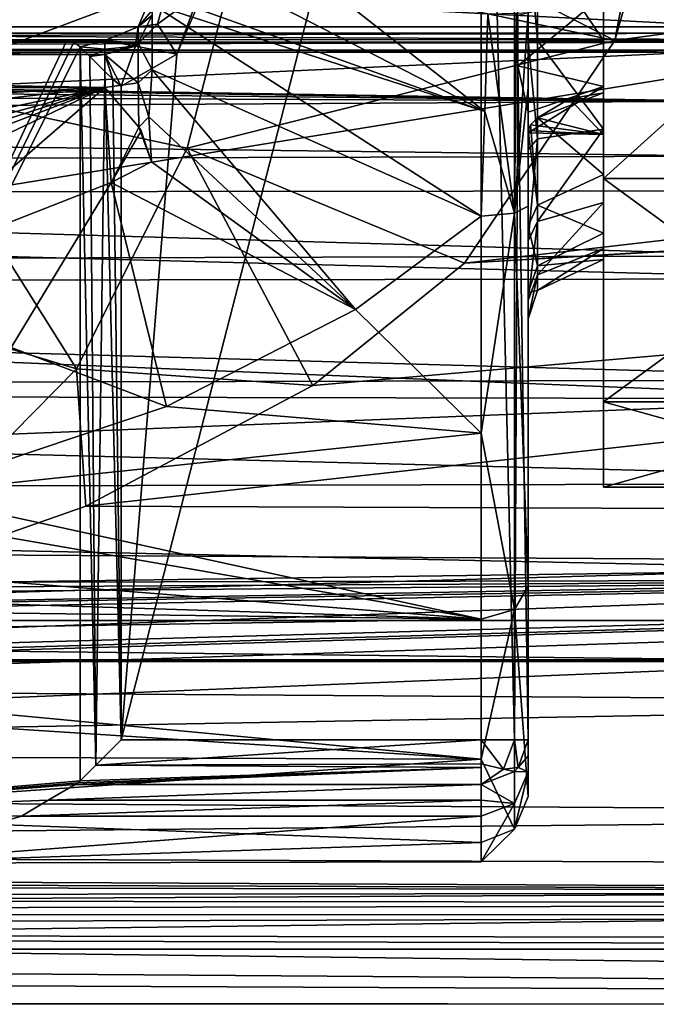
# Model space of a CAD drawing. Header units: millimetres. Extents: x -110 to 163, y -50 to 19.
# Tile 230 of 256: x 17 to 31, y -36 to -15. Entities that reach past the tile are written whole.
import ezdxf

# ---------------------------------------------------------------- set-up
doc = ezdxf.new("R2010")
doc.units = ezdxf.units.MM
doc.header["$LTSCALE"] = 65.185185
for name, color, linetype in [('107', 7, 'CONTINUOUS'), ('11', 7, 'CONTINUOUS'), ('12', 7, 'CONTINUOUS'), ('128', 7, 'CONTINUOUS'), ('206', 7, 'CONTINUOUS'), ('233', 7, 'CONTINUOUS'), ('235', 7, 'CONTINUOUS'), ('247', 7, 'CONTINUOUS'), ('248', 7, 'CONTINUOUS'), ('251', 7, 'CONTINUOUS'), ('282', 7, 'CONTINUOUS'), ('285', 7, 'CONTINUOUS'), ('286', 7, 'CONTINUOUS'), ('289', 7, 'CONTINUOUS'), ('290', 7, 'CONTINUOUS'), ('297', 7, 'CONTINUOUS'), ('298', 7, 'CONTINUOUS'), ('299', 7, 'CONTINUOUS'), ('300', 7, 'CONTINUOUS'), ('301', 7, 'CONTINUOUS'), ('302', 7, 'CONTINUOUS'), ('303', 7, 'CONTINUOUS'), ('304', 7, 'CONTINUOUS'), ('34', 7, 'CONTINUOUS'), ('369', 7, 'CONTINUOUS'), ('370', 7, 'CONTINUOUS'), ('377', 7, 'CONTINUOUS'), ('378', 7, 'CONTINUOUS'), ('38', 7, 'CONTINUOUS'), ('393', 7, 'CONTINUOUS'), ('42', 7, 'CONTINUOUS'), ('43', 7, 'CONTINUOUS'), ('6083', 7, 'CONTINUOUS'), ('6113', 7, 'CONTINUOUS'), ('6115', 7, 'CONTINUOUS'), ('6140', 7, 'CONTINUOUS')]:
    doc.layers.add(name, color=color, linetype=linetype)

msp = doc.modelspace()

# ---------------------------------------------------------------- linework, layer by layer
at = {"layer": '107', "linetype": 'CONTINUOUS'}
for points in [[(29.6, -13.418, 4.277), (29.6, -15.3, 4.673), (28.2, -13.209, 4.891), (29.6, -13.418, 4.277)], [(28.2, -13.209, 4.891), (29.6, -15.3, 4.673), (28.2, -15.3, 5.32), (28.2, -13.209, 4.891)], [(29.6, -15.3, 4.673), (29.6, -17.182, 4.277), (28.2, -15.3, 5.32), (29.6, -15.3, 4.673)], [(28.2, -15.3, 5.32), (29.6, -17.182, 4.277), (28.2, -17.391, 4.891), (28.2, -15.3, 5.32)], [(28.882, -16.538, -4.629), (28.2, -16.943, -5.06), (29.6, -16.413, -4.538), (28.882, -16.538, -4.629)], [(29.6, -16.413, -4.538), (28.2, -16.943, -5.06), (29.6, -18.146, -3.706), (29.6, -16.413, -4.538)], [(29.6, -18.146, -3.706), (28.2, -16.943, -5.06), (28.2, -18.799, -4.007), (29.6, -18.146, -3.706)], [(29.6, -17.182, 4.277), (29.6, -18.745, 3.157), (28.2, -19.145, 3.676), (29.6, -17.182, 4.277)], [(28.2, -17.391, 4.891), (29.6, -17.182, 4.277), (28.2, -19.145, 3.676), (28.2, -17.391, 4.891)], [(29.6, -19.397, -2.246), (29.6, -18.146, -3.706), (28.2, -18.799, -4.007), (29.6, -19.397, -2.246)], [(29.6, -18.745, 3.157), (29.6, -19.724, 1.503), (28.2, -20.281, 1.869), (29.6, -18.745, 3.157)], [(28.2, -19.145, 3.676), (29.6, -18.745, 3.157), (28.2, -20.281, 1.869), (28.2, -19.145, 3.676)], [(28.2, -20.092, -2.309), (29.6, -19.397, -2.246), (28.2, -18.799, -4.007), (28.2, -20.092, -2.309)], [(29.6, -19.955, -0.406), (29.6, -19.397, -2.246), (28.2, -20.092, -2.309), (29.6, -19.955, -0.406)], [(29.6, -19.724, 1.503), (29.6, -19.955, -0.406), (28.2, -20.614, -0.239), (29.6, -19.724, 1.503)], [(28.2, -20.281, 1.869), (29.6, -19.724, 1.503), (28.2, -20.614, -0.239), (28.2, -20.281, 1.869)], [(28.2, -20.614, -0.239), (29.6, -19.955, -0.406), (28.2, -20.092, -2.309), (28.2, -20.614, -0.239)]]:
    msp.add_3dface(points, dxfattribs=at)
at = {"layer": '11', "linetype": 'CONTINUOUS'}
for points in [[(28, -15.3, 5.92), (28, -13.515, 16.685), (28, -12.984, 5.448), (28, -15.3, 5.92)], [(28, -14.7, 16.707), (28, -13.515, 16.685), (28, -15.3, 5.92), (28, -14.7, 16.707)], [(28, -16.303, 16.574), (28, -14.7, 16.707), (28, -15.3, 5.92), (28, -16.303, 16.574)], [(28, -17.616, 5.448), (28, -16.303, 16.574), (28, -15.3, 5.92), (28, -17.616, 5.448)], [(28, -18.818, 16.121), (28, -16.303, 16.574), (28, -17.616, 5.448), (28, -18.818, 16.121)], [(28, -16.82, -7.5), (28, -30.177, -7.5), (28, -17.259, -6.602), (28, -16.82, -7.5)], [(28, -17.209, -5.603), (28, -17.259, -6.602), (28, -19.248, -4.411), (28, -17.209, -5.603)], [(28, -17.259, -6.602), (28, -30.177, -7.5), (28, -19.248, -4.411), (28, -17.259, -6.602)], [(28, -19.562, 4.108), (28, -18.818, 16.121), (28, -17.616, 5.448), (28, -19.562, 4.108)], [(28, -26.904, 11.73), (28, -18.818, 16.121), (28, -21.216, -0.218), (28, -26.904, 11.73)], [(28, -21.216, -0.218), (28, -18.818, 16.121), (28, -20.829, 2.113), (28, -21.216, -0.218)], [(28, -20.829, 2.113), (28, -18.818, 16.121), (28, -19.562, 4.108), (28, -20.829, 2.113)], [(28, -19.248, -4.411), (28, -30.177, -7.5), (28, -20.659, -2.515), (28, -19.248, -4.411)], [(28, -20.659, -2.515), (28, -30.177, -7.5), (28, -21.216, -0.218), (28, -20.659, -2.515)], [(28, -30.177, -7.5), (28, -26.904, 11.73), (28, -21.216, -0.218), (28, -30.177, -7.5)], [(28, -31.382, 3.691), (28, -26.904, 11.73), (28, -30.858, -5.496), (28, -31.382, 3.691)], [(28, -30.858, -5.496), (28, -26.904, 11.73), (28, -30.511, -6.495), (28, -30.858, -5.496)], [(28, -30.511, -6.495), (28, -26.904, 11.73), (28, -30.177, -7.5), (28, -30.511, -6.495)]]:
    msp.add_3dface(points, dxfattribs=at)
at = {"layer": '12', "linetype": 'CONTINUOUS'}
for points in [[(-40.278, -2.968, -12), (36, -2.968, -12), (-40.278, -27.632, -12), (-40.278, -2.968, -12)], [(-40.278, -27.632, -12), (36, -2.968, -12), (36, -15.3, -12), (-40.278, -27.632, -12)], [(36, -27.632, -12), (-40.278, -27.632, -12), (36, -15.3, -12), (36, -27.632, -12)]]:
    msp.add_3dface(points, dxfattribs=at)
at = {"layer": '128', "linetype": 'CONTINUOUS'}
for points in [[(27.077, -16.805, 17.511), (20, -14.266, 20.077), (20.175, -13.259, 20.188), (27.077, -16.805, 17.511)], [(23.442, -13.949, 18.63), (27.077, -16.805, 17.511), (20.175, -13.259, 20.188), (23.442, -13.949, 18.63)], [(27.139, -14.729, 17.697), (27.077, -16.805, 17.511), (23.442, -13.949, 18.63), (27.139, -14.729, 17.697)], [(20, -14.527, 19.998), (20, -14.266, 20.077), (27.077, -16.805, 17.511), (20, -14.527, 19.998)], [(20, -15.919, 19.463), (20, -14.527, 19.998), (27, -19.031, 17.098), (20, -15.919, 19.463)], [(27, -19.031, 17.098), (20, -14.527, 19.998), (27.077, -16.805, 17.511), (27, -19.031, 17.098)], [(19.932, -16.924, 19.013), (20, -15.919, 19.463), (24.331, -21.02, 16.539), (19.932, -16.924, 19.013)], [(20, -15.919, 19.463), (27, -19.031, 17.098), (24.331, -21.02, 16.539), (20, -15.919, 19.463)], [(19.991, -17.876, 18.5), (19.932, -16.924, 19.013), (24.331, -21.02, 16.539), (19.991, -17.876, 18.5)], [(19.135, -18.315, 18.5), (19.991, -17.876, 18.5), (24.331, -21.02, 16.539), (19.135, -18.315, 18.5)], [(14.621, -20.083, 18.5), (19.135, -18.315, 18.5), (17.008, -21.829, 16.611), (14.621, -20.083, 18.5)], [(17.008, -21.829, 16.611), (19.135, -18.315, 18.5), (20.309, -23.084, 15.673), (17.008, -21.829, 16.611)], [(20.309, -23.084, 15.673), (19.135, -18.315, 18.5), (24.331, -21.02, 16.539), (20.309, -23.084, 15.673)], [(14.768, -24.942, 14.604), (17.008, -21.829, 16.611), (20.309, -23.084, 15.673), (14.768, -24.942, 14.604)]]:
    msp.add_3dface(points, dxfattribs=at)
at = {"layer": '206', "linetype": 'CONTINUOUS'}
for points in [[(-40.278, -27.632, -12), (36, -27.632, -12), (36, -28.51, -12.522), (-40.278, -27.632, -12)], [(-40.278, -27.632, -12), (36, -28.51, -12.522), (-40.278, -28.51, -12.522), (-40.278, -27.632, -12)], [(36, -28.51, -12.522), (36, -28.471, -13.543), (-40.278, -28.51, -12.522), (36, -28.51, -12.522)], [(-40.278, -28.51, -12.522), (36, -28.471, -13.543), (-2.139, -28.471, -13.543), (-40.278, -28.51, -12.522)]]:
    msp.add_3dface(points, dxfattribs=at)
at = {"layer": '233', "color": 7, "linetype": 'CONTINUOUS', "true_color": 0x0303ff}
for points in [[(67.721, -15.3, 20.5), (105.6, -5.05, 17.754), (29.842, -15.3, 20.5), (67.721, -15.3, 20.5)], [(29.842, -15.3, 20.5), (105.6, -5.05, 17.754), (30.34, -13.54, 20.424), (29.842, -15.3, 20.5)]]:
    msp.add_3dface(points, dxfattribs=at)
at = {"layer": '235', "color": 7, "linetype": 'CONTINUOUS', "true_color": 0x0303ff}
for points in [[(23.423, -22.634, 19.143), (18.591, -25.205, 17.948), (108.1, -15.3, 20.5), (23.423, -22.634, 19.143)], [(108.1, -15.3, 20.5), (18.591, -25.205, 17.948), (108.1, -25.55, 17.754), (108.1, -15.3, 20.5)], [(26.647, -20.032, 19.946), (23.423, -22.634, 19.143), (108.1, -15.3, 20.5), (26.647, -20.032, 19.946)], [(105.6, -15.3, 20.5), (67.721, -15.3, 20.5), (26.647, -20.032, 19.946), (105.6, -15.3, 20.5)], [(105.6, -15.3, 20.5), (26.647, -20.032, 19.946), (108.1, -15.3, 20.5), (105.6, -15.3, 20.5)], [(67.721, -15.3, 20.5), (29.842, -15.3, 20.5), (26.647, -20.032, 19.946), (67.721, -15.3, 20.5)], [(18.591, -25.205, 17.948), (13.888, -26.854, 16.934), (108.1, -25.55, 17.754), (18.591, -25.205, 17.948)], [(108.1, -25.55, 17.754), (0, -28.708, 15.507), (-68.997, -30.825, 13.388), (108.1, -25.55, 17.754)], [(-64.68, -31.24, 12.891), (108.1, -25.55, 17.754), (-68.997, -30.825, 13.388), (-64.68, -31.24, 12.891)], [(-60.324, -32.438, 11.249), (108.1, -25.55, 17.754), (-64.68, -31.24, 12.891), (-60.324, -32.438, 11.249)], [(108.1, -33.054, 10.25), (108.1, -25.55, 17.754), (-60.324, -32.438, 11.249), (108.1, -33.054, 10.25)], [(5.539, -28.427, 15.746), (0, -28.708, 15.507), (108.1, -25.55, 17.754), (5.539, -28.427, 15.746)], [(12.235, -27.289, 16.629), (5.539, -28.427, 15.746), (108.1, -25.55, 17.754), (12.235, -27.289, 16.629)], [(13.888, -26.854, 16.934), (12.235, -27.289, 16.629), (108.1, -25.55, 17.754), (13.888, -26.854, 16.934)], [(-56.663, -33.944, 8.525), (108.1, -33.054, 10.25), (-60.324, -32.438, 11.249), (-56.663, -33.944, 8.525)], [(-54.327, -35.093, 5.339), (108.1, -33.054, 10.25), (-56.663, -33.944, 8.525), (-54.327, -35.093, 5.339)], [(105.6, -35.8), (108.1, -33.054, 10.25), (-54.327, -35.093, 5.339), (105.6, -35.8)], [(9.881, -34.63, -6.828), (105.6, -35.8), (-55.237, -34.63, -6.828), (9.881, -34.63, -6.828)], [(-55.237, -34.63, -6.828), (105.6, -35.8), (-53.034, -35.781, -0.872), (-55.237, -34.63, -6.828)], [(75, -34.63, -6.828), (105.6, -35.8), (9.881, -34.63, -6.828), (75, -34.63, -6.828)], [(-53.024, -35.787, -0.738), (105.6, -35.8), (-54.327, -35.093, 5.339), (-53.024, -35.787, -0.738)], [(-53.034, -35.781, -0.872), (105.6, -35.8), (-53.024, -35.787, -0.738), (-53.034, -35.781, -0.872)]]:
    msp.add_3dface(points, dxfattribs=at)
at = {"layer": '247', "color": 7, "linetype": 'CONTINUOUS', "true_color": 0x0303ff}
for points in [[(29.6, -15.3, 4.673), (29.6, -13.418, 4.277), (29.6, -7.614, 5.584), (29.6, -15.3, 4.673)], [(29.6, -22.986, 5.584), (29.6, -15.3, 4.673), (29.6, -7.614, 5.584), (29.6, -22.986, 5.584)], [(29.6, -12.364, 9.035), (29.6, -22.986, 5.584), (29.6, -7.614, 5.584), (29.6, -12.364, 9.035)], [(29.6, -18.236, 9.035), (29.6, -22.986, 5.584), (29.6, -12.364, 9.035), (29.6, -18.236, 9.035)], [(29.6, -18.236, -9.035), (29.6, -12.364, -9.035), (29.6, -14.323, -7.945), (29.6, -18.236, -9.035)], [(29.6, -16.277, -7.945), (29.6, -18.236, -9.035), (29.6, -14.323, -7.945), (29.6, -16.277, -7.945)], [(29.6, -17.182, 4.277), (29.6, -15.3, 4.673), (29.6, -22.986, 5.584), (29.6, -17.182, 4.277)], [(29.6, -17.298, -6.28), (29.6, -18.236, -9.035), (29.6, -16.277, -7.945), (29.6, -17.298, -6.28)], [(29.6, -16.413, -4.538), (29.6, -18.146, -3.706), (29.6, -22.986, -5.584), (29.6, -16.413, -4.538)], [(29.6, -16.413, -4.538), (29.6, -22.986, -5.584), (29.6, -17.298, -6.28), (29.6, -16.413, -4.538)], [(29.6, -18.745, 3.157), (29.6, -17.182, 4.277), (29.6, -24.8), (29.6, -18.745, 3.157)], [(29.6, -24.8), (29.6, -17.182, 4.277), (29.6, -22.986, 5.584), (29.6, -24.8)], [(29.6, -22.986, -5.584), (29.6, -18.236, -9.035), (29.6, -17.298, -6.28), (29.6, -22.986, -5.584)], [(29.6, -18.146, -3.706), (29.6, -19.397, -2.246), (29.6, -22.986, -5.584), (29.6, -18.146, -3.706)], [(29.6, -19.724, 1.503), (29.6, -18.745, 3.157), (29.6, -24.8), (29.6, -19.724, 1.503)], [(29.6, -19.397, -2.246), (29.6, -19.955, -0.406), (29.6, -22.986, -5.584), (29.6, -19.397, -2.246)], [(29.6, -19.955, -0.406), (29.6, -19.724, 1.503), (29.6, -24.8), (29.6, -19.955, -0.406)], [(29.6, -19.955, -0.406), (29.6, -24.8), (29.6, -22.986, -5.584), (29.6, -19.955, -0.406)]]:
    msp.add_3dface(points, dxfattribs=at)
at = {"layer": '248', "color": 7, "linetype": 'CONTINUOUS', "true_color": 0x0303ff}
for points in [[(29.6, -18.236, 9.035), (29.6, -12.364, 9.035), (36.1, -18.236, 9.035), (29.6, -18.236, 9.035)], [(36.1, -18.236, 9.035), (29.6, -12.364, 9.035), (36.1, -12.364, 9.035), (36.1, -18.236, 9.035)], [(29.6, -22.986, 5.584), (29.6, -18.236, 9.035), (36.1, -22.986, 5.584), (29.6, -22.986, 5.584)], [(36.1, -22.986, 5.584), (29.6, -18.236, 9.035), (36.1, -18.236, 9.035), (36.1, -22.986, 5.584)], [(29.6, -24.8), (29.6, -22.986, 5.584), (36.1, -24.8), (29.6, -24.8)], [(36.1, -24.8), (29.6, -22.986, 5.584), (36.1, -22.986, 5.584), (36.1, -24.8)]]:
    msp.add_3dface(points, dxfattribs=at)
at = {"layer": '251', "color": 7, "linetype": 'CONTINUOUS', "true_color": 0x0303ff}
for points in [[(29.6, -12.364, -9.035), (29.6, -18.236, -9.035), (36.1, -12.364, -9.035), (29.6, -12.364, -9.035)], [(36.1, -12.364, -9.035), (29.6, -18.236, -9.035), (36.1, -18.236, -9.035), (36.1, -12.364, -9.035)], [(29.6, -18.236, -9.035), (29.6, -22.986, -5.584), (36.1, -18.236, -9.035), (29.6, -18.236, -9.035)], [(36.1, -18.236, -9.035), (29.6, -22.986, -5.584), (36.1, -22.986, -5.584), (36.1, -18.236, -9.035)], [(29.6, -22.986, -5.584), (29.6, -24.8), (36.1, -22.986, -5.584), (29.6, -22.986, -5.584)], [(29.6, -24.8), (36.1, -24.8), (36.1, -22.986, -5.584), (29.6, -24.8)]]:
    msp.add_3dface(points, dxfattribs=at)
at = {"layer": '282', "linetype": 'CONTINUOUS'}
for points in [[(28, -15.3, 5.92), (28, -12.984, 5.448), (28.2, -15.3, 5.32), (28, -15.3, 5.92)], [(28, -12.984, 5.448), (28.2, -13.209, 4.891), (28.2, -15.3, 5.32), (28, -12.984, 5.448)], [(28, -17.616, 5.448), (28, -15.3, 5.92), (28.2, -17.391, 4.891), (28, -17.616, 5.448)], [(28, -15.3, 5.92), (28.2, -15.3, 5.32), (28.2, -17.391, 4.891), (28, -15.3, 5.92)], [(28.2, -18.799, -4.007), (28.2, -16.943, -5.06), (28.049, -17.094, -5.316), (28.2, -18.799, -4.007)], [(28, -17.209, -5.603), (28.2, -18.799, -4.007), (28.049, -17.094, -5.316), (28, -17.209, -5.603)], [(28, -17.209, -5.603), (28, -19.248, -4.411), (28.2, -18.799, -4.007), (28, -17.209, -5.603)], [(28, -19.562, 4.108), (28, -17.616, 5.448), (28.2, -17.391, 4.891), (28, -19.562, 4.108)], [(28, -19.562, 4.108), (28.2, -17.391, 4.891), (28.2, -19.145, 3.676), (28, -19.562, 4.108)], [(28, -19.248, -4.411), (28.2, -20.092, -2.309), (28.2, -18.799, -4.007), (28, -19.248, -4.411)], [(28, -20.829, 2.113), (28, -19.562, 4.108), (28.2, -19.145, 3.676), (28, -20.829, 2.113)], [(28, -20.829, 2.113), (28.2, -19.145, 3.676), (28.2, -20.281, 1.869), (28, -20.829, 2.113)], [(28, -19.248, -4.411), (28, -20.659, -2.515), (28.2, -20.092, -2.309), (28, -19.248, -4.411)], [(28, -20.659, -2.515), (28.2, -20.614, -0.239), (28.2, -20.092, -2.309), (28, -20.659, -2.515)], [(28, -21.216, -0.218), (28, -20.829, 2.113), (28.2, -20.281, 1.869), (28, -21.216, -0.218)], [(28, -21.216, -0.218), (28.2, -20.281, 1.869), (28.2, -20.614, -0.239), (28, -21.216, -0.218)], [(28, -20.659, -2.515), (28, -21.216, -0.218), (28.2, -20.614, -0.239), (28, -20.659, -2.515)]]:
    msp.add_3dface(points, dxfattribs=at)
at = {"layer": '285', "linetype": 'CONTINUOUS'}
for points in [[(27, -30.177, -8.5), (27.707, -30.177, -8.207), (27, -0.426, -8.5), (27, -30.177, -8.5)], [(27, -0.426, -8.5), (27.707, -30.177, -8.207), (27.707, -0.426, -8.207), (27, -0.426, -8.5)], [(27.707, -0.426, -8.207), (27.707, -30.177, -8.207), (27.78, -15.838, -8.126), (27.707, -0.426, -8.207)], [(27.78, -14.762, -8.126), (27.707, -0.426, -8.207), (27.78, -15.838, -8.126), (27.78, -14.762, -8.126)], [(27.707, -30.177, -8.207), (28, -30.177, -7.5), (27.78, -15.838, -8.126), (27.707, -30.177, -8.207)], [(28, -30.177, -7.5), (28, -16.82, -7.5), (27.78, -15.838, -8.126), (28, -30.177, -7.5)]]:
    msp.add_3dface(points, dxfattribs=at)
at = {"layer": '286', "linetype": 'CONTINUOUS'}
for points in [[(-19, -15.3, 17.5), (19, -15.3, 17.5), (19, -15.593, 18.207), (-19, -15.3, 17.5)], [(-19, -15.593, 18.207), (-19, -15.3, 17.5), (19, -15.593, 18.207), (-19, -15.593, 18.207)], [(19, -16.3, 18.5), (-19, -16.3, 18.5), (-19, -15.593, 18.207), (19, -16.3, 18.5)], [(19, -16.3, 18.5), (-19, -15.593, 18.207), (19, -15.593, 18.207), (19, -16.3, 18.5)]]:
    msp.add_3dface(points, dxfattribs=at)
at = {"layer": '289', "linetype": 'CONTINUOUS'}
for points in [[(20, -14.3, 17.5), (20, -14.757, 18.772), (19.707, -15.007, 17.5), (20, -14.3, 17.5)], [(20, -14.757, 18.772), (20, -15.919, 19.463), (19.707, -15.351, 18.378), (20, -14.757, 18.772)], [(20, -14.757, 18.772), (19.707, -15.351, 18.378), (19.707, -15.007, 17.5), (20, -14.757, 18.772)], [(19.707, -15.351, 18.378), (19, -15.3, 17.5), (19.707, -15.007, 17.5), (19.707, -15.351, 18.378)], [(19, -15.593, 18.207), (19, -15.3, 17.5), (19.707, -15.351, 18.378), (19, -15.593, 18.207)], [(19.707, -16.199, 18.789), (19, -15.593, 18.207), (19.707, -15.351, 18.378), (19.707, -16.199, 18.789)], [(20, -15.919, 19.463), (19.707, -16.199, 18.789), (19.707, -15.351, 18.378), (20, -15.919, 19.463)], [(19, -16.3, 18.5), (19, -15.593, 18.207), (19.707, -16.199, 18.789), (19, -16.3, 18.5)], [(20, -15.919, 19.463), (19.932, -16.924, 19.013), (19.707, -16.199, 18.789), (20, -15.919, 19.463)], [(19.722, -17.144, 18.5), (19, -16.3, 18.5), (19.707, -16.199, 18.789), (19.722, -17.144, 18.5)], [(19.932, -16.924, 19.013), (19.722, -17.144, 18.5), (19.707, -16.199, 18.789), (19.932, -16.924, 19.013)], [(19.991, -17.876, 18.5), (19.722, -17.144, 18.5), (19.932, -16.924, 19.013), (19.991, -17.876, 18.5)], [(19.991, -17.876, 18.5), (19.767, -17.219, 18.5), (19.722, -17.144, 18.5), (19.991, -17.876, 18.5)]]:
    msp.add_3dface(points, dxfattribs=at)
at = {"layer": '290', "linetype": 'CONTINUOUS'}
for points in [[(20, -14.3, -7.5), (20, -14.3, 17.5), (19.707, -15.007, 17.5), (20, -14.3, -7.5)], [(20, -14.3, -7.5), (19.707, -15.007, 17.5), (19.707, -15.007, -7.5), (20, -14.3, -7.5)], [(19, -15.3, 17.5), (19, -15.3, -7.5), (19.707, -15.007, -7.5), (19, -15.3, 17.5)], [(19.707, -15.007, 17.5), (19, -15.3, 17.5), (19.707, -15.007, -7.5), (19.707, -15.007, 17.5)]]:
    msp.add_3dface(points, dxfattribs=at)
at = {"layer": '297', "linetype": 'CONTINUOUS'}
for points in [[(27.077, -16.805, 17.511), (27.139, -14.729, 17.697), (27.707, -18.969, 16.811), (27.077, -16.805, 17.511)], [(27.139, -14.729, 17.697), (27.755, -14.719, 17.363), (27.707, -18.969, 16.811), (27.139, -14.729, 17.697)], [(28, -14.7, 16.707), (28, -16.303, 16.574), (27.707, -18.969, 16.811), (28, -14.7, 16.707)], [(27.755, -14.719, 17.363), (28, -14.7, 16.707), (27.707, -18.969, 16.811), (27.755, -14.719, 17.363)], [(28, -16.303, 16.574), (28, -18.818, 16.121), (27.707, -18.969, 16.811), (28, -16.303, 16.574)], [(27, -19.031, 17.098), (27.077, -16.805, 17.511), (27.707, -18.969, 16.811), (27, -19.031, 17.098)]]:
    msp.add_3dface(points, dxfattribs=at)
at = {"layer": '298', "linetype": 'CONTINUOUS'}
for points in [[(28, -18.818, 16.121), (28, -26.904, 11.73), (27.707, -18.969, 16.811), (28, -18.818, 16.121)], [(27, -19.031, 17.098), (27.707, -18.969, 16.811), (27, -23.65, 15.379), (27, -19.031, 17.098)], [(27.707, -18.969, 16.811), (27.707, -27.402, 12.233), (27, -23.65, 15.379), (27.707, -18.969, 16.811)], [(27.707, -18.969, 16.811), (28, -26.904, 11.73), (27.707, -27.402, 12.233), (27.707, -18.969, 16.811)], [(27, -23.65, 15.379), (27.707, -27.402, 12.233), (27, -27.608, 12.441), (27, -23.65, 15.379)], [(28, -26.904, 11.73), (28, -31.382, 3.691), (27.707, -27.402, 12.233), (28, -26.904, 11.73)], [(27.707, -27.402, 12.233), (27.707, -32.071, 3.849), (27, -30.588, 8.516), (27.707, -27.402, 12.233)], [(27, -27.608, 12.441), (27.707, -27.402, 12.233), (27, -30.588, 8.516), (27, -27.608, 12.441)], [(28, -31.382, 3.691), (27.707, -32.071, 3.849), (27.707, -27.402, 12.233), (28, -31.382, 3.691)], [(27, -30.588, 8.516), (27.707, -32.071, 3.849), (27, -32.356, 3.915), (27, -30.588, 8.516)], [(28, -31.382, 3.691), (28, -30.858, -5.496), (27.707, -32.071, 3.849), (28, -31.382, 3.691)], [(28, -30.858, -5.496), (27.707, -31.525, -5.731), (27.707, -32.071, 3.849), (28, -30.858, -5.496)], [(27.707, -31.525, -5.731), (27, -31.801, -5.829), (27, -32.772, -0.996), (27.707, -31.525, -5.731)], [(27.707, -32.071, 3.849), (27.707, -31.525, -5.731), (27, -32.772, -0.996), (27.707, -32.071, 3.849)], [(27, -32.356, 3.915), (27.707, -32.071, 3.849), (27, -32.772, -0.996), (27, -32.356, 3.915)]]:
    msp.add_3dface(points, dxfattribs=at)
at = {"layer": '299', "linetype": 'CONTINUOUS'}
for points in [[(28, -30.511, -6.495), (28, -30.177, -7.5), (27.789, -30.76, -7.691), (28, -30.511, -6.495)], [(28, -30.858, -5.496), (28, -30.511, -6.495), (27.789, -30.76, -7.691), (28, -30.858, -5.496)], [(27.707, -30.849, -7.719), (28, -30.858, -5.496), (27.789, -30.76, -7.691), (27.707, -30.849, -7.719)], [(27, -31.127, -7.81), (27.707, -31.525, -5.731), (27.707, -30.849, -7.719), (27, -31.127, -7.81)], [(27.707, -31.525, -5.731), (28, -30.858, -5.496), (27.707, -30.849, -7.719), (27.707, -31.525, -5.731)], [(27.707, -31.525, -5.731), (27, -31.127, -7.81), (27, -31.458, -6.817), (27.707, -31.525, -5.731)], [(27, -31.801, -5.829), (27.707, -31.525, -5.731), (27, -31.458, -6.817), (27, -31.801, -5.829)]]:
    msp.add_3dface(points, dxfattribs=at)
at = {"layer": '300', "linetype": 'CONTINUOUS'}
for points in [[(27.707, -30.177, -8.207), (27, -30.177, -8.5), (27.474, -30.796, -8.127), (27.707, -30.177, -8.207)], [(27.474, -30.796, -8.127), (27, -30.177, -8.5), (27, -30.681, -8.364), (27.474, -30.796, -8.127)], [(27.789, -30.76, -7.691), (27.707, -30.177, -8.207), (27.474, -30.796, -8.127), (27.789, -30.76, -7.691)], [(28, -30.177, -7.5), (27.707, -30.177, -8.207), (27.789, -30.76, -7.691), (28, -30.177, -7.5)], [(27, -31.127, -7.81), (27.474, -30.796, -8.127), (27, -30.681, -8.364), (27, -31.127, -7.81)], [(27, -31.127, -7.81), (27, -30.681, -8.364), (27, -30.764, -8.31), (27, -31.127, -7.81)], [(27.707, -30.849, -7.719), (27.789, -30.76, -7.691), (27.474, -30.796, -8.127), (27.707, -30.849, -7.719)], [(27, -31.127, -7.81), (27.707, -30.849, -7.719), (27.474, -30.796, -8.127), (27, -31.127, -7.81)]]:
    msp.add_3dface(points, dxfattribs=at)
at = {"layer": '301', "linetype": 'CONTINUOUS'}
for points in [[(27, -30.681, -8.364), (27, -30.177, -8.5), (18.806, -30.712, -8.345), (27, -30.681, -8.364)], [(18.806, -30.712, -8.345), (27, -30.177, -8.5), (19.341, -30.177, -8.5), (18.806, -30.712, -8.345)], [(18.422, -31.09, -7.908), (18.366, -31.127, -7.81), (27, -30.764, -8.31), (18.422, -31.09, -7.908)], [(18.366, -31.127, -7.81), (27, -31.127, -7.81), (27, -30.764, -8.31), (18.366, -31.127, -7.81)], [(18.475, -31.043, -8), (18.422, -31.09, -7.908), (27, -30.764, -8.31), (18.475, -31.043, -8)], [(18.475, -31.043, -8), (27, -30.764, -8.31), (18.806, -30.712, -8.345), (18.475, -31.043, -8)], [(27, -30.764, -8.31), (27, -30.681, -8.364), (18.806, -30.712, -8.345), (27, -30.764, -8.31)]]:
    msp.add_3dface(points, dxfattribs=at)
at = {"layer": '302', "linetype": 'CONTINUOUS'}
for points in [[(18.475, -15.434, -8), (18.475, -31.043, -8), (18.806, -30.712, -8.345), (18.475, -15.434, -8)], [(18.475, -15.434, -8), (18.806, -30.712, -8.345), (18.681, -15.64, -8.251), (18.475, -15.434, -8)], [(18.681, -15.64, -8.251), (18.806, -30.712, -8.345), (19, -15.959, -8.44), (18.681, -15.64, -8.251)], [(18.806, -30.712, -8.345), (19.341, -30.177, -8.5), (19, -15.959, -8.44), (18.806, -30.712, -8.345)], [(19, -15.959, -8.44), (19.341, -30.177, -8.5), (19.17, -16.121, -8.485), (19, -15.959, -8.44)], [(19.17, -16.121, -8.485), (19.341, -30.177, -8.5), (19.341, -16.271, -8.5), (19.17, -16.121, -8.485)]]:
    msp.add_3dface(points, dxfattribs=at)
at = {"layer": '303', "linetype": 'CONTINUOUS'}
for points in [[(18.187, -15.3, -7.5), (18.337, -15.335, -7.761), (19, -15.3, -7.5), (18.187, -15.3, -7.5)], [(18.337, -15.335, -7.761), (18.475, -15.434, -8), (19, -15.3, -7.5), (18.337, -15.335, -7.761)], [(19, -15.3, -7.5), (18.475, -15.434, -8), (19, -15.481, -8.074), (19, -15.3, -7.5)], [(18.475, -15.434, -8), (18.681, -15.64, -8.251), (19, -15.481, -8.074), (18.475, -15.434, -8)], [(19, -15.481, -8.074), (18.681, -15.64, -8.251), (19, -15.593, -8.207), (19, -15.481, -8.074)], [(18.681, -15.64, -8.251), (19, -15.959, -8.44), (19, -15.593, -8.207), (18.681, -15.64, -8.251)]]:
    msp.add_3dface(points, dxfattribs=at)
at = {"layer": '304', "linetype": 'CONTINUOUS'}
for points in [[(20, -14.3, -7.5), (19.707, -15.007, -7.5), (20.293, -14.3, -8.207), (20, -14.3, -7.5)], [(20.293, -14.3, -8.207), (19.707, -15.007, -7.5), (20.12, -14.946, -8.207), (20.293, -14.3, -8.207)], [(20.293, -14.3, -8.207), (20.12, -14.946, -8.207), (21, -14.3, -8.5), (20.293, -14.3, -8.207)], [(21, -14.3, -8.5), (20.12, -14.946, -8.207), (20.53, -15.588, -8.5), (21, -14.3, -8.5)], [(19.707, -15.007, -7.5), (19, -15.3, -7.5), (19.646, -15.42, -8.207), (19.707, -15.007, -7.5)], [(20.12, -14.946, -8.207), (19.707, -15.007, -7.5), (19.646, -15.42, -8.207), (20.12, -14.946, -8.207)], [(20.12, -14.946, -8.207), (19.646, -15.42, -8.207), (20.53, -15.588, -8.5), (20.12, -14.946, -8.207)], [(19, -15.3, -7.5), (19, -15.481, -8.074), (19.646, -15.42, -8.207), (19, -15.3, -7.5)], [(19, -15.593, -8.207), (19.341, -16.271, -8.5), (19.646, -15.42, -8.207), (19, -15.593, -8.207)], [(19, -15.481, -8.074), (19, -15.593, -8.207), (19.646, -15.42, -8.207), (19, -15.481, -8.074)], [(19.646, -15.42, -8.207), (19.341, -16.271, -8.5), (20.53, -15.588, -8.5), (19.646, -15.42, -8.207)], [(19, -15.959, -8.44), (19.17, -16.121, -8.485), (19, -15.593, -8.207), (19, -15.959, -8.44)], [(19.17, -16.121, -8.485), (19.341, -16.271, -8.5), (19, -15.593, -8.207), (19.17, -16.121, -8.485)]]:
    msp.add_3dface(points, dxfattribs=at)
at = {"layer": '34', "linetype": 'CONTINUOUS'}
for points in [[(10.392, -15.3, 6), (10.392, -31.739, 6), (18.187, -15.3, -7.5), (10.392, -15.3, 6)], [(18.187, -15.3, -7.5), (10.392, -31.739, 6), (18.337, -15.335, -7.761), (18.187, -15.3, -7.5)], [(18.337, -15.335, -7.761), (10.392, -31.739, 6), (18.475, -15.434, -8), (18.337, -15.335, -7.761)], [(10.392, -31.739, 6), (18.475, -31.043, -8), (18.475, -15.434, -8), (10.392, -31.739, 6)], [(18.475, -31.043, -8), (10.392, -31.739, 6), (18.422, -31.09, -7.908), (18.475, -31.043, -8)], [(18.422, -31.09, -7.908), (10.392, -31.739, 6), (18.366, -31.127, -7.81), (18.422, -31.09, -7.908)], [(18.366, -31.127, -7.81), (10.392, -31.739, 6), (17.792, -31.458, -6.817), (18.366, -31.127, -7.81)], [(17.792, -31.458, -6.817), (10.392, -31.739, 6), (17.222, -31.801, -5.829), (17.792, -31.458, -6.817)], [(17.222, -31.801, -5.829), (10.392, -31.739, 6), (13.803, -32.8, 0.093), (17.222, -31.801, -5.829)]]:
    msp.add_3dface(points, dxfattribs=at)
at = {"layer": '369', "linetype": 'CONTINUOUS'}
for points in [[(29.842, -15.3, 20.5), (22.25, -11.433, 22.379), (21.77, -13.596, 22.711), (29.842, -15.3, 20.5)], [(29.842, -15.3, 20.5), (30.5, -11.809, 20.201), (22.25, -11.433, 22.379), (29.842, -15.3, 20.5)], [(29.842, -15.3, 20.5), (30.34, -13.54, 20.424), (30.5, -11.809, 20.201), (29.842, -15.3, 20.5)]]:
    msp.add_3dface(points, dxfattribs=at)
at = {"layer": '370', "linetype": 'CONTINUOUS'}
for points in [[(21.77, -13.596, 22.711), (15.857, -12.348, 28.758), (14.617, -16.272, 27.48), (21.77, -13.596, 22.711)], [(21.77, -13.596, 22.711), (14.617, -16.272, 27.48), (20.751, -17.59, 21.907), (21.77, -13.596, 22.711)], [(29.842, -15.3, 20.5), (21.77, -13.596, 22.711), (20.751, -17.59, 21.907), (29.842, -15.3, 20.5)], [(26.647, -20.032, 19.946), (29.842, -15.3, 20.5), (20.751, -17.59, 21.907), (26.647, -20.032, 19.946)], [(14.617, -16.272, 27.48), (11.887, -20.325, 24.513), (18.396, -22.283, 19.755), (14.617, -16.272, 27.48)], [(20.751, -17.59, 21.907), (14.617, -16.272, 27.48), (18.396, -22.283, 19.755), (20.751, -17.59, 21.907)], [(23.423, -22.634, 19.143), (20.751, -17.59, 21.907), (18.396, -22.283, 19.755), (23.423, -22.634, 19.143)], [(23.423, -22.634, 19.143), (26.647, -20.032, 19.946), (20.751, -17.59, 21.907), (23.423, -22.634, 19.143)], [(11.887, -20.325, 24.513), (13.888, -26.854, 16.934), (18.396, -22.283, 19.755), (11.887, -20.325, 24.513)], [(13.888, -26.854, 16.934), (18.591, -25.205, 17.948), (18.396, -22.283, 19.755), (13.888, -26.854, 16.934)], [(18.591, -25.205, 17.948), (23.423, -22.634, 19.143), (18.396, -22.283, 19.755), (18.591, -25.205, 17.948)]]:
    msp.add_3dface(points, dxfattribs=at)
at = {"layer": '377', "linetype": 'CONTINUOUS'}
for points in [[(33.038, -11.616, -24.077), (32.505, -15.006, -24.498), (-33.038, -11.616, -24.077), (33.038, -11.616, -24.077)], [(32.505, -15.006, -24.498), (-32.505, -15.006, -24.498), (-33.038, -11.616, -24.077), (32.505, -15.006, -24.498)], [(32.505, -15.006, -24.498), (32.5, -15.278, -24.5), (-32.505, -15.006, -24.498), (32.505, -15.006, -24.498)], [(32.5, -15.278, -24.5), (-32.5, -15.281, -24.5), (-32.505, -15.006, -24.498), (32.5, -15.278, -24.5)], [(32.503, -15.548, -24.498), (-32.503, -15.548, -24.498), (-32.5, -15.281, -24.5), (32.503, -15.548, -24.498)], [(32.5, -15.278, -24.5), (32.503, -15.548, -24.498), (-32.5, -15.281, -24.5), (32.5, -15.278, -24.5)], [(32.503, -15.548, -24.498), (32.261, -16.588, -24.448), (-32.503, -15.548, -24.498), (32.503, -15.548, -24.498)], [(32.261, -16.588, -24.448), (-32.159, -15.69, -24.495), (-32.503, -15.548, -24.498), (32.261, -16.588, -24.448)], [(32.261, -16.588, -24.448), (-31.934, -15.947, -24.487), (-32.159, -15.69, -24.495), (32.261, -16.588, -24.448)], [(32.261, -16.588, -24.448), (-31.862, -16.334, -24.467), (-31.934, -15.947, -24.487), (32.261, -16.588, -24.448)], [(32.261, -16.588, -24.448), (-32.022, -16.953, -24.415), (-31.862, -16.334, -24.467), (32.261, -16.588, -24.448)], [(32.261, -16.588, -24.448), (32.436, -17.757, -24.312), (-32.022, -16.953, -24.415), (32.261, -16.588, -24.448)], [(32.436, -17.757, -24.312), (-32.555, -17.937, -24.283), (-32.022, -16.953, -24.415), (32.436, -17.757, -24.312)], [(32.436, -17.757, -24.312), (33.579, -19.881, -23.844), (-32.555, -17.937, -24.283), (32.436, -17.757, -24.312)], [(33.579, -19.881, -23.844), (-33.676, -20.07, -23.788), (-32.555, -17.937, -24.283), (33.579, -19.881, -23.844)], [(33.579, -19.881, -23.844), (35.958, -22.923, -22.645), (-33.676, -20.07, -23.788), (33.579, -19.881, -23.844)], [(35.958, -22.923, -22.645), (-35.827, -22.776, -22.719), (-33.676, -20.07, -23.788), (35.958, -22.923, -22.645)], [(35.958, -22.923, -22.645), (-39.572, -25.912, -20.761), (-35.827, -22.776, -22.719), (35.958, -22.923, -22.645)], [(35.958, -22.923, -22.645), (40.274, -26.383, -20.387), (-39.572, -25.912, -20.761), (35.958, -22.923, -22.645)], [(40.274, -26.383, -20.387), (-44.608, -28.771, -18.094), (-39.572, -25.912, -20.761), (40.274, -26.383, -20.387)], [(40.274, -26.383, -20.387), (45.98, -29.383, -17.379), (-44.608, -28.771, -18.094), (40.274, -26.383, -20.387)], [(45.98, -29.383, -17.379), (-50.687, -31.119, -14.974), (-44.608, -28.771, -18.094), (45.98, -29.383, -17.379)], [(45.98, -29.383, -17.379), (52.811, -31.753, -13.915), (-50.687, -31.119, -14.974), (45.98, -29.383, -17.379)], [(52.811, -31.753, -13.915), (-57.37, -32.849, -11.737), (-50.687, -31.119, -14.974), (52.811, -31.753, -13.915)], [(52.811, -31.753, -13.915), (60.327, -33.417, -10.358), (-57.37, -32.849, -11.737), (52.811, -31.753, -13.915)], [(60.327, -33.417, -10.358), (-58.18, -33.018, -11.347), (-57.37, -32.849, -11.737), (60.327, -33.417, -10.358)], [(60.327, -33.417, -10.358), (-58.966, -33.171, -10.98), (-58.18, -33.018, -11.347), (60.327, -33.417, -10.358)], [(-58.966, -33.171, -10.98), (60.327, -33.417, -10.358), (-57.788, -33.535, -10.041), (-58.966, -33.171, -10.98)], [(60.327, -33.417, -10.358), (61.814, -33.655, -9.707), (-57.788, -33.535, -10.041), (60.327, -33.417, -10.358)], [(-57.788, -33.535, -10.041), (61.814, -33.655, -9.707), (-56.719, -33.883, -9.027), (-57.788, -33.535, -10.041)], [(61.814, -33.655, -9.707), (63.539, -33.898, -8.991), (-56.719, -33.883, -9.027), (61.814, -33.655, -9.707)]]:
    msp.add_3dface(points, dxfattribs=at)
at = {"layer": '378', "linetype": 'CONTINUOUS'}
for points in [[(-56.719, -33.883, -9.027), (63.539, -33.898, -8.991), (-55.937, -34.238, -7.961), (-56.719, -33.883, -9.027)], [(63.539, -33.898, -8.991), (68.909, -34.425, -7.415), (-55.937, -34.238, -7.961), (63.539, -33.898, -8.991)], [(75, -34.63, -6.828), (9.881, -34.63, -6.828), (-55.937, -34.238, -7.961), (75, -34.63, -6.828)], [(68.909, -34.425, -7.415), (75, -34.63, -6.828), (-55.937, -34.238, -7.961), (68.909, -34.425, -7.415)]]:
    msp.add_3dface(points, dxfattribs=at)
at = {"layer": '38', "linetype": 'CONTINUOUS'}
for points in [[(-19, -15.3, 17.5), (6, -15.3, 10.392), (19, -15.3, 17.5), (-19, -15.3, 17.5)], [(6, -15.3, 10.392), (10.392, -15.3, 6), (19, -15.3, 17.5), (6, -15.3, 10.392)], [(10.392, -15.3, 6), (18.187, -15.3, -7.5), (19, -15.3, -7.5), (10.392, -15.3, 6)], [(19, -15.3, 17.5), (10.392, -15.3, 6), (19, -15.3, -7.5), (19, -15.3, 17.5)]]:
    msp.add_3dface(points, dxfattribs=at)
at = {"layer": '393', "linetype": 'CONTINUOUS'}
for points in [[(29.6, -16.277, -7.945), (29.6, -14.323, -7.945), (27.78, -15.838, -8.126), (29.6, -16.277, -7.945)], [(29.6, -14.323, -7.945), (27.78, -14.762, -8.126), (27.78, -15.838, -8.126), (29.6, -14.323, -7.945)], [(28, -16.82, -7.5), (29.6, -16.277, -7.945), (27.78, -15.838, -8.126), (28, -16.82, -7.5)], [(28, -16.82, -7.5), (28, -17.259, -6.602), (29.6, -16.277, -7.945), (28, -16.82, -7.5)], [(28, -17.259, -6.602), (29.6, -17.298, -6.28), (29.6, -16.277, -7.945), (28, -17.259, -6.602)], [(28.2, -16.943, -5.06), (28.882, -16.538, -4.629), (29.6, -17.298, -6.28), (28.2, -16.943, -5.06)], [(28.882, -16.538, -4.629), (29.6, -16.413, -4.538), (29.6, -17.298, -6.28), (28.882, -16.538, -4.629)], [(28.2, -16.943, -5.06), (29.6, -17.298, -6.28), (28.049, -17.094, -5.316), (28.2, -16.943, -5.06)], [(29.6, -17.298, -6.28), (28, -17.209, -5.603), (28.049, -17.094, -5.316), (29.6, -17.298, -6.28)], [(28, -17.259, -6.602), (28, -17.209, -5.603), (29.6, -17.298, -6.28), (28, -17.259, -6.602)]]:
    msp.add_3dface(points, dxfattribs=at)
at = {"layer": '42', "linetype": 'CONTINUOUS'}
for points in [[(20, -15.919, 19.463), (20, -14.757, 18.772), (20, -8.737, 18.792), (20, -15.919, 19.463)], [(20, -10.835, 20), (20, -15.919, 19.463), (20, -8.737, 18.792), (20, -10.835, 20)], [(20, -10.835, 20), (20, -11.3, 20), (20, -15.919, 19.463), (20, -10.835, 20)], [(20, -14.527, 19.998), (20, -15.919, 19.463), (20, -11.3, 20), (20, -14.527, 19.998)]]:
    msp.add_3dface(points, dxfattribs=at)
at = {"layer": '43', "linetype": 'CONTINUOUS'}
for points in [[(-19, -16.3, 18.5), (19, -16.3, 18.5), (-19.127, -18.318, 18.5), (-19, -16.3, 18.5)], [(-19.127, -18.318, 18.5), (19, -16.3, 18.5), (-14.738, -20.045, 18.5), (-19.127, -18.318, 18.5)], [(-14.738, -20.045, 18.5), (19, -16.3, 18.5), (-7.461, -21.819, 18.5), (-14.738, -20.045, 18.5)], [(-7.461, -21.819, 18.5), (19, -16.3, 18.5), (-3.289, -22.336, 18.5), (-7.461, -21.819, 18.5)], [(-3.289, -22.336, 18.5), (19, -16.3, 18.5), (-0.018, -22.464, 18.5), (-3.289, -22.336, 18.5)], [(-0.018, -22.464, 18.5), (19, -16.3, 18.5), (3.247, -22.339, 18.5), (-0.018, -22.464, 18.5)], [(3.247, -22.339, 18.5), (19, -16.3, 18.5), (7.401, -21.829, 18.5), (3.247, -22.339, 18.5)], [(7.401, -21.829, 18.5), (19, -16.3, 18.5), (14.621, -20.083, 18.5), (7.401, -21.829, 18.5)], [(14.621, -20.083, 18.5), (19, -16.3, 18.5), (19.135, -18.315, 18.5), (14.621, -20.083, 18.5)], [(19.135, -18.315, 18.5), (19, -16.3, 18.5), (19.722, -17.144, 18.5), (19.135, -18.315, 18.5)], [(19.767, -17.219, 18.5), (19.135, -18.315, 18.5), (19.722, -17.144, 18.5), (19.767, -17.219, 18.5)], [(19.991, -17.876, 18.5), (19.135, -18.315, 18.5), (19.767, -17.219, 18.5), (19.991, -17.876, 18.5)]]:
    msp.add_3dface(points, dxfattribs=at)
at = {"layer": '6083', "linetype": 'CONTINUOUS'}
for points in [[(27, -30.177, -8.5), (27, -0.426, -8.5), (19.341, -30.177, -8.5), (27, -30.177, -8.5)], [(19.341, -30.177, -8.5), (27, -0.426, -8.5), (20.53, -15.588, -8.5), (19.341, -30.177, -8.5)], [(27, -0.426, -8.5), (21, -14.3, -8.5), (20.53, -15.588, -8.5), (27, -0.426, -8.5)], [(19.341, -16.271, -8.5), (19.341, -30.177, -8.5), (20.53, -15.588, -8.5), (19.341, -16.271, -8.5)]]:
    msp.add_3dface(points, dxfattribs=at)
at = {"layer": '6113', "linetype": 'CONTINUOUS'}
for points in [[(18.366, -31.127, -7.81), (17.792, -31.458, -6.817), (27, -31.127, -7.81), (18.366, -31.127, -7.81)], [(27, -31.127, -7.81), (17.792, -31.458, -6.817), (27, -31.458, -6.817), (27, -31.127, -7.81)], [(17.792, -31.458, -6.817), (17.222, -31.801, -5.829), (27, -31.458, -6.817), (17.792, -31.458, -6.817)], [(17.222, -31.801, -5.829), (27, -31.801, -5.829), (27, -31.458, -6.817), (17.222, -31.801, -5.829)]]:
    msp.add_3dface(points, dxfattribs=at)
at = {"layer": '6115', "linetype": 'CONTINUOUS'}
for points in [[(-33.115, -13.024, -21.305), (-32.502, -15.144, -21.499), (33.245, -12.737, -21.253), (-33.115, -13.024, -21.305)], [(-32.502, -15.144, -21.499), (32.502, -15.144, -21.499), (33.245, -12.737, -21.253), (-32.502, -15.144, -21.499)], [(-32.502, -15.144, -21.499), (-32.5, -15.332, -21.5), (32.502, -15.144, -21.499), (-32.502, -15.144, -21.499)], [(-32.5, -15.332, -21.5), (32.5, -15.332, -21.5), (32.502, -15.144, -21.499), (-32.5, -15.332, -21.5)], [(-32.5, -15.332, -21.5), (-32.503, -15.5, -21.499), (32.5, -15.332, -21.5), (-32.5, -15.332, -21.5)], [(-32.503, -15.5, -21.499), (32.503, -15.5, -21.499), (32.5, -15.332, -21.5), (-32.503, -15.5, -21.499)], [(-32.503, -15.5, -21.499), (-33.582, -18.563, -21.098), (32.503, -15.5, -21.499), (-32.503, -15.5, -21.499)], [(-33.582, -18.563, -21.098), (33.541, -18.496, -21.115), (32.503, -15.5, -21.499), (-33.582, -18.563, -21.098)], [(-33.582, -18.563, -21.098), (-35.04, -20.463, -20.478), (34.949, -20.364, -20.518), (-33.582, -18.563, -21.098)], [(-33.582, -18.563, -21.098), (34.949, -20.364, -20.518), (33.541, -18.496, -21.115), (-33.582, -18.563, -21.098)], [(-35.04, -20.463, -20.478), (-37.646, -22.683, -19.351), (37.409, -22.513, -19.454), (-35.04, -20.463, -20.478)], [(-35.04, -20.463, -20.478), (37.409, -22.513, -19.454), (34.949, -20.364, -20.518), (-35.04, -20.463, -20.478)], [(-37.646, -22.683, -19.351), (40.986, -24.715, -17.869), (37.409, -22.513, -19.454), (-37.646, -22.683, -19.351)], [(-37.646, -22.683, -19.351), (-41.358, -24.908, -17.702), (40.986, -24.715, -17.869), (-37.646, -22.683, -19.351)], [(-41.358, -24.908, -17.702), (45.5, -26.756, -15.836), (40.986, -24.715, -17.869), (-41.358, -24.908, -17.702)], [(45.5, -26.756, -15.836), (-41.358, -24.908, -17.702), (-46.043, -26.964, -15.591), (45.5, -26.756, -15.836)], [(45.5, -26.756, -15.836), (-46.043, -26.964, -15.591), (-45.451, -27.263, -15.225), (45.5, -26.756, -15.836)], [(-44.84, -27.557, -14.847), (45.5, -26.756, -15.836), (-45.451, -27.263, -15.225), (-44.84, -27.557, -14.847)], [(45.5, -26.756, -15.836), (-44.84, -27.557, -14.847), (-42.663, -28.248, -13.881), (45.5, -26.756, -15.836)], [(-40.278, -28.471, -13.543), (45.5, -26.756, -15.836), (-42.663, -28.248, -13.881), (-40.278, -28.471, -13.543)], [(45.5, -26.756, -15.836), (-40.278, -28.471, -13.543), (-2.139, -28.471, -13.543), (45.5, -26.756, -15.836)], [(36, -28.471, -13.543), (45.5, -26.756, -15.836), (-2.139, -28.471, -13.543), (36, -28.471, -13.543)]]:
    msp.add_3dface(points, dxfattribs=at)
at = {"layer": '6140', "linetype": 'CONTINUOUS'}
for points in [[(24.331, -21.02, 16.539), (27, -19.031, 17.098), (27, -23.65, 15.379), (24.331, -21.02, 16.539)], [(20.309, -23.084, 15.673), (24.331, -21.02, 16.539), (27, -23.65, 15.379), (20.309, -23.084, 15.673)], [(14.768, -24.942, 14.604), (20.309, -23.084, 15.673), (27, -23.65, 15.379), (14.768, -24.942, 14.604)], [(14.768, -24.942, 14.604), (27, -23.65, 15.379), (27, -27.608, 12.441), (14.768, -24.942, 14.604)], [(13.45, -25.267, 14.384), (14.768, -24.942, 14.604), (27, -27.608, 12.441), (13.45, -25.267, 14.384)], [(8.593, -26.161, 13.722), (13.45, -25.267, 14.384), (27, -27.608, 12.441), (8.593, -26.161, 13.722)], [(-0.262, -26.745, 13.238), (8.593, -26.161, 13.722), (27, -27.608, 12.441), (-0.262, -26.745, 13.238)], [(0, -28.038, 12), (-60.25, -26.49, 13.455), (27, -27.608, 12.441), (0, -28.038, 12)], [(-60.25, -26.49, 13.455), (-0.262, -26.745, 13.238), (27, -27.608, 12.441), (-60.25, -26.49, 13.455)], [(0, -28.038, 12), (27, -27.608, 12.441), (27, -30.588, 8.516), (0, -28.038, 12)], [(5.557, -29.197, 10.636), (0, -28.038, 12), (27, -30.588, 8.516), (5.557, -29.197, 10.636)], [(8.327, -30.518, 8.641), (5.557, -29.197, 10.636), (27, -30.588, 8.516), (8.327, -30.518, 8.641)], [(10.392, -31.739, 6), (8.327, -30.518, 8.641), (27, -30.588, 8.516), (10.392, -31.739, 6)], [(10.392, -31.739, 6), (27, -30.588, 8.516), (27, -32.356, 3.915), (10.392, -31.739, 6)], [(13.803, -32.8, 0.093), (10.392, -31.739, 6), (27, -32.356, 3.915), (13.803, -32.8, 0.093)], [(17.222, -31.801, -5.829), (13.803, -32.8, 0.093), (27, -31.801, -5.829), (17.222, -31.801, -5.829)], [(27, -31.801, -5.829), (13.803, -32.8, 0.093), (27, -32.772, -0.996), (27, -31.801, -5.829)], [(13.803, -32.8, 0.093), (27, -32.356, 3.915), (27, -32.772, -0.996), (13.803, -32.8, 0.093)]]:
    msp.add_3dface(points, dxfattribs=at)

doc.saveas('drawing.dxf')
